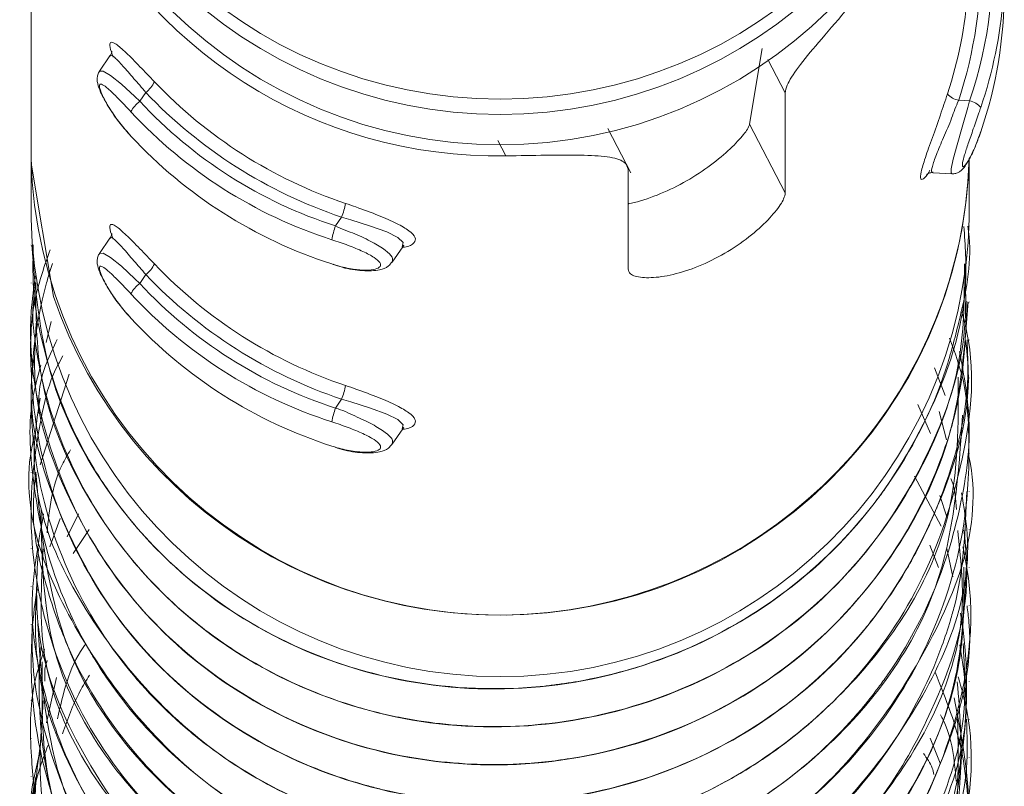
# Model space of a CAD drawing. Header units: millimetres. Extents: x -172 to 1038, y -1779 to -162.
# Tile 22 of 63: x 903.44 to 911.84, y -1453.99 to -1447.45. Entities that reach past the tile are written whole.
import ezdxf

# ---------------------------------------------------------------- set-up
doc = ezdxf.new("R2010")
doc.units = ezdxf.units.MM

msp = doc.modelspace()

# ---------------------------------------------------------------- linework, layer by layer
at = {"color": 7, "linetype": 'Continuous', "lineweight": 15}
for p, q in [((903.5368, -1446.046), (903.5368, -1448.6337)), ((904.2095, -1447.7636), (904.1203, -1447.8944)), ((909.6642, -1448.3451), (909.7722, -1447.7006)), ((904.5144, -1448.0744), (904.463, -1448.1498)), ((909.9682, -1448.0782), (909.9682, -1448.9308)), ((911.4473, -1448.1416), (911.5405, -1448.1469)), ((909.9682, -1448.9308), (909.6642, -1448.3451)), ((908.6514, -1448.7586), (908.4561, -1448.3823)), ((903.5368, -1448.6337), (903.5368, -1449.1513)), ((911.5368, -1449.1513), (911.5368, -1448.6337)), ((908.6273, -1449.5801), (908.6273, -1448.7275)), ((911.2292, -1448.7593), (911.3895, -1448.7685)), ((906.1847, -1449.1371), (906.1333, -1449.2125)), ((911.5368, -1449.2158), (911.5368, -1449.2131)), ((903.5368, -1449.3749), (903.5368, -1449.3775)), ((904.2095, -1449.3165), (904.1203, -1449.4473)), ((906.6166, -1449.5206), (906.7058, -1449.3898)), ((911.5368, -1449.5392), (911.5368, -1449.5367)), ((904.5144, -1449.6274), (904.463, -1449.7027)), ((903.5368, -1449.6984), (903.5368, -1449.7011)), ((911.5368, -1449.8627), (911.5368, -1449.8601)), ((903.5368, -1450.022), (903.5368, -1450.0245)), ((903.6662, -1450.2065), (903.7086, -1450.0286)), ((911.5368, -1450.1863), (911.5368, -1450.1837)), ((903.5368, -1450.3455), (903.5368, -1450.348)), ((911.2418, -1450.4226), (911.3317, -1450.6575)), ((903.6145, -1451.2482), (903.8618, -1450.4771)), ((911.5368, -1450.5098), (911.5368, -1450.5072)), ((903.5368, -1450.669), (903.5368, -1450.6715)), ((906.1847, -1450.6901), (906.1333, -1450.7654)), ((911.0975, -1450.7357), (911.2079, -1450.983)), ((911.2797, -1450.7944), (911.343, -1451.0371)), ((911.5368, -1450.8333), (911.5368, -1450.8308)), ((906.6166, -1451.0735), (906.7058, -1450.9427)), ((903.5368, -1450.9925), (903.5368, -1450.995)), ((911.5368, -1451.1569), (911.5368, -1451.1543)), ((903.5368, -1451.316), (903.5368, -1451.3187)), ((911.0696, -1451.3469), (911.2968, -1451.7736)), ((911.2865, -1451.5109), (911.3453, -1451.692)), ((911.5368, -1451.4805), (911.5368, -1451.4778)), ((903.5368, -1451.6396), (903.5368, -1451.6423)), ((903.6951, -1451.9476), (903.786, -1451.7079)), ((903.8435, -1451.862), (903.9401, -1451.668)), ((903.8967, -1452.0048), (904.0311, -1451.7997)), ((911.5368, -1451.8041), (911.5368, -1451.8014)), ((903.5368, -1451.9631), (903.5368, -1451.9658)), ((911.2006, -1451.9356), (911.2738, -1452.1254)), ((911.3467, -1451.9625), (911.3977, -1452.2031)), ((911.5368, -1452.1274), (911.5368, -1452.1249)), ((903.5368, -1452.2866), (903.5368, -1452.2892)), ((911.5368, -1452.451), (911.5368, -1452.4484)), ((903.5368, -1452.6101), (903.5368, -1452.6128)), ((911.5368, -1452.7747), (911.5368, -1452.7719)), ((903.5368, -1452.9337), (903.5368, -1452.9364)), ((903.668, -1453.4487), (903.7527, -1453.064)), ((911.5368, -1453.0981), (911.5368, -1453.0954)), ((903.5368, -1453.2571), (903.5368, -1453.2598)), ((911.5368, -1453.4215), (911.5368, -1453.4189)), ((903.5368, -1453.5807), (903.5368, -1453.5833)), ((911.2039, -1453.5814), (911.2888, -1453.7929)), ((911.5368, -1453.745), (911.5368, -1453.7425)), ((903.5368, -1453.9042), (903.5368, -1453.9067))]:
    msp.add_line(p, q, dxfattribs=at)
at = {"color": 8, "linetype": 'Continuous', "lineweight": 15}
for p, q in [((909.9682, -1448.0782), (909.8207, -1447.794)), ((907.5844, -1448.6148), (907.5174, -1448.4856))]:
    msp.add_line(p, q, dxfattribs=at)
at = {"color": 8, "linetype": 'Continuous', "lineweight": 15, "flags": 128}
for points in [[(904.1206, -1447.8948), (904.1206, -1447.8939), (904.1524, -1447.8922), (904.2147, -1447.9294), (904.3064, -1448.0039), (904.4223, -1448.1104), (904.463, -1448.1498), (904.463, -1448.1498), (904.463, -1448.1498)], [(911.3898, -1448.7629), (911.3845, -1448.7663), (911.3839, -1448.7259), (911.401, -1448.6425), (911.4329, -1448.5222), (911.4761, -1448.371), (911.5249, -1448.202), (911.5405, -1448.147), (911.5405, -1448.1469), (911.5405, -1448.1469)], [(904.1206, -1449.4477), (904.1206, -1449.4468), (904.1524, -1449.4451), (904.2147, -1449.4824), (904.3064, -1449.5569), (904.4223, -1449.6634), (904.463, -1449.7027), (904.463, -1449.7027), (904.463, -1449.7027)]]:
    msp.add_lwpolyline(points, dxfattribs=at)
at = {"color": 7, "linetype": 'Continuous', "lineweight": 15, "flags": 128}
for points in [[(903.5368, -1448.6337), (903.5371, -1448.6765), (903.7278, -1449.8134)], [(906.7023, -1449.3882), (906.709, -1449.3541), (906.6629, -1449.3103), (906.5694, -1449.2638), (906.4325, -1449.2134), (906.2635, -1449.1603), (906.1847, -1449.1372), (906.1847, -1449.1371), (906.1847, -1449.1371)], [(906.7023, -1450.9411), (906.709, -1450.9071), (906.6629, -1450.8632), (906.5694, -1450.8167), (906.4325, -1450.7663), (906.2635, -1450.7132), (906.1847, -1450.6901), (906.1847, -1450.6901), (906.1847, -1450.6901)]]:
    msp.add_lwpolyline(points, dxfattribs=at)
at = {"color": 7, "linetype": 'Continuous', "lineweight": 15}
for centre, radius, start, end in [((907.5368, -1444.1304), 4.0013, 181.4798, 358.5202), ((907.5368, -1444.5194), 4.0013, 181.46861, 358.53139), ((907.504, -1444.611), 4.0046, 203.9146, 271.15076), ((908.0976, -1446.9944), 3.7387, 341.13967, 10.37155), ((908.0908, -1446.9684), 3.6455, 341.13969, 5.9966), ((907.8015, -1446.9508), 3.8353, 341.91207, 1.4056), ((907.7897, -1446.9237), 3.7472, 341.91976, 355.62774), ((908.0927, -1447.2005), 3.7436, 341.15008, 359.98759), ((904.3734, -1447.885), 0.2362, 306.6704, 335.4026), ((907.4943, -1445.2148), 4.0138, 223.61136, 251.45419), ((907.4931, -1445.2368), 4.114, 223.61131, 251.45464), ((911.4699, -1447.9921), 0.1512, 218.73169, 261.41099), ((904.5992, -1448.3383), 0.2325, 125.84204, 154.99878), ((907.3306, -1445.4869), 3.9133, 222.88153, 252.18419), ((911.5155, -1448.2977), 0.1528, 38.27561, 80.58532), ((907.3295, -1445.5088), 4.0137, 222.88162, 252.18406), ((907.3295, -1445.7159), 4.0137, 222.88162, 252.18406), ((907.5368, -1448.5303), 4.0013, 181.4798, 358.5202), ((907.5257, -1448.5176), 4.0128, 198.83971, 358.34224), ((905.639, -1448.9203), 0.5872, 338.32319, 350.21223), ((907.5368, -1449.0542), 4.0012, 181.39065, 358.60935), ((906.7046, -1449.43), 0.6113, 159.16219, 170.58723), ((904.3735, -1449.438), 0.236, 306.65791, 335.41509), ((907.4943, -1446.7677), 4.0138, 223.61136, 251.45419), ((907.4932, -1446.7896), 4.1141, 223.61121, 251.45401), ((904.5993, -1449.8913), 0.2326, 125.84598, 154.99484), ((907.3305, -1447.04), 3.9131, 222.88038, 252.18462), ((907.3294, -1447.0619), 4.0135, 222.88095, 252.18473), ((907.3295, -1447.2688), 4.0136, 222.88096, 252.18401), ((905.6389, -1450.4732), 0.5873, 338.32531, 350.21391), ((906.7041, -1450.9828), 0.6108, 159.15667, 170.58909), ((907.5603, -1453.1504), 3.9549, 174.71271, 9.25765)]:
    msp.add_arc(centre, radius, start, end, dxfattribs=at)
at = {"color": 8, "linetype": 'Continuous', "lineweight": 15}
msp.add_arc((907.5368, -1444.2603), 4.0013, 181.47354, 358.52646, dxfattribs=at)
at = {"color": 7, "linetype": 'Continuous', "lineweight": 15}
for points, knots in [([(910.7133, -1447.0996), (910.636, -1447.1946), (910.4812, -1447.3847), (910.2486, -1447.6499), (910.0715, -1447.8647), (909.9805, -1448.0049), (909.9716, -1448.0579), (909.9682, -1448.0782)], [0, 0, 0, 0, 0.22711, 0.454909, 0.667254, 0.872126, 1, 1, 1, 1]), ([(904.2373, -1447.7733), (904.226, -1447.7431), (904.202, -1447.6787), (904.2094, -1447.6381), (904.2552, -1447.6537), (904.3423, -1447.7301), (904.457, -1447.8457), (904.5461, -1447.9391), (904.5882, -1447.9833)], [0, 0, 0, 0, 0.1448421, 0.3083922, 0.4841106, 0.6646801, 0.8415086, 1, 1, 1, 1]), ([(904.2243, -1447.7237), (904.2242, -1447.7231), (904.224, -1447.7214), (904.2247, -1447.7364), (904.214, -1447.7549), (904.2088, -1447.7638)], [0, 0, 0, 0, 0.217289, 0.624948, 1, 1, 1, 1]), ([(904.121, -1447.8953), (904.1197, -1447.8966), (904.1094, -1447.9069), (904.1028, -1447.9333), (904.0988, -1447.9675), (904.106, -1448.0125), (904.13, -1448.0787), (904.1919, -1448.1942), (904.2848, -1448.3316), (904.3577, -1448.4129), (904.3901, -1448.4491)], [0, 0, 0, 0, 0.0082166, 0.0629937, 0.1194466, 0.1948221, 0.3565061, 0.5816528, 0.8140565, 1, 1, 1, 1]), ([(904.3885, -1448.24), (904.3778, -1448.2285), (904.3347, -1448.1822), (904.2647, -1448.1094), (904.1925, -1448.0403), (904.143, -1448.003), (904.1174, -1448.0006), (904.1183, -1448.0365), (904.1489, -1448.1116), (904.2085, -1448.2163), (904.2908, -1448.3353), (904.3558, -1448.4098), (904.3885, -1448.4471)], [0, 0, 0, 0, 0.037284, 0.149819, 0.256279, 0.356429, 0.45345, 0.553217, 0.659998, 0.772424, 0.885915, 1, 1, 1, 1]), ([(911.6355, -1448.203), (911.6304, -1448.2179), (911.6099, -1448.2779), (911.5724, -1448.3849), (911.5287, -1448.5098), (911.4957, -1448.6106), (911.4777, -1448.6811), (911.4783, -1448.7145), (911.4999, -1448.7024), (911.5389, -1448.642), (911.5875, -1448.5421), (911.6195, -1448.4542), (911.6355, -1448.4101)], [0, 0, 0, 0, 0.037279, 0.149831, 0.256288, 0.356426, 0.453454, 0.553204, 0.66, 0.772419, 0.885919, 1, 1, 1, 1]), ([(908.6273, -1449.0235), (908.6295, -1449.0232), (908.6892, -1449.0158), (908.848, -1448.9643), (909.0733, -1448.8647), (909.2896, -1448.7309), (909.4695, -1448.5872), (909.5986, -1448.456), (909.6545, -1448.378), (909.662, -1448.3523), (909.6642, -1448.3451)], [0, 0, 0, 0, 0.006145, 0.1624753, 0.3181805, 0.4723154, 0.6271266, 0.7835268, 0.9388802, 1, 1, 1, 1]), ([(911.3904, -1448.7684), (911.4014, -1448.7678), (911.4231, -1448.7665), (911.4502, -1448.7538), (911.4728, -1448.7369), (911.5005, -1448.7064), (911.5368, -1448.6484), (911.5887, -1448.543), (911.621, -1448.449), (911.6342, -1448.4104)], [0, 0, 0, 0, 0.059663, 0.116808, 0.178723, 0.268537, 0.496974, 0.793591, 1, 1, 1, 1]), ([(908.6273, -1448.7275), (908.6218, -1448.7085), (908.6087, -1448.6631), (908.4866, -1448.6229), (908.2645, -1448.6067), (907.9682, -1448.6086), (907.7289, -1448.6131), (907.5998, -1448.6146), (907.5844, -1448.6148)], [0, 0, 0, 0, 0.1470662, 0.3513521, 0.5552934, 0.7600341, 0.9713785, 1, 1, 1, 1]), ([(911.1752, -1448.7728), (911.1751, -1448.7726), (911.175, -1448.7722), (911.1933, -1448.7631), (911.215, -1448.7558), (911.2273, -1448.7595), (911.2278, -1448.7596)], [0, 0, 0, 0, 0.338034, 0.656381, 0.985942, 1, 1, 1, 1]), ([(909.9682, -1448.9308), (909.9655, -1448.9465), (909.9585, -1448.9868), (909.8893, -1449.0909), (909.7531, -1449.2333), (909.5645, -1449.3815), (909.3433, -1449.5107), (909.1152, -1449.6034), (908.9052, -1449.6526), (908.7389, -1449.6583), (908.6423, -1449.6301), (908.6317, -1449.595), (908.6273, -1449.5801)], [0, 0, 0, 0, 0.067543, 0.172846, 0.279376, 0.387327, 0.494687, 0.600406, 0.705954, 0.813028, 0.92104, 1, 1, 1, 1]), ([(906.2176, -1449.0201), (906.2476, -1449.0303), (906.344, -1449.0634), (906.5007, -1449.1221), (906.6578, -1449.1907), (906.7665, -1449.2536), (906.8219, -1449.3117), (906.8085, -1449.3599), (906.7627, -1449.3904), (906.7092, -1449.3931), (906.7033, -1449.3934)], [0, 0, 0, 0, 0.072454, 0.23305, 0.385676, 0.529647, 0.671322, 0.820235, 0.98026, 1, 1, 1, 1]), ([(904.2373, -1449.3262), (904.226, -1449.296), (904.202, -1449.2316), (904.2094, -1449.191), (904.2552, -1449.2066), (904.3423, -1449.283), (904.457, -1449.3986), (904.5461, -1449.4921), (904.5882, -1449.5362)], [0, 0, 0, 0, 0.144845, 0.308372, 0.484093, 0.664688, 0.841505, 1, 1, 1, 1]), ([(903.5431, -1449.3766), (903.5735, -1449.7477), (903.6353, -1450.5019), (904.1771, -1451.5456), (905.0019, -1452.3972), (906.0683, -1452.9736), (907.2644, -1453.2152), (908.4869, -1453.0983), (909.6226, -1452.6354), (910.5706, -1451.8659), (911.2221, -1450.857), (911.5419, -1449.9322), (911.5032, -1449.3768), (911.4921, -1449.2171)], [0, 0, 0, 0, 0.092889, 0.188818, 0.286323, 0.381659, 0.478754, 0.575622, 0.671104, 0.768652, 0.864303, 0.960957, 1, 1, 1, 1]), ([(911.5245, -1449.2146), (911.5286, -1449.2445), (911.5664, -1449.5171), (911.4764, -1449.9325), (911.287, -1450.6626), (911.0261, -1451.1689), (910.7327, -1451.5721), (910.4912, -1451.8737), (909.9629, -1452.3827), (909.1544, -1452.8503), (908.4464, -1453.0569), (908.0676, -1453.1179), (907.5641, -1453.1776), (906.7379, -1453.1469), (905.6311, -1452.7779), (904.7745, -1452.1831), (904.3012, -1451.6355), (904.102, -1451.3294), (904.0461, -1451.2358), (903.8449, -1450.8879), (903.6638, -1450.4078), (903.5465, -1449.7844), (903.5521, -1449.5162), (903.555, -1449.3746)], [0, 0, 0, 0, 0.007367, 0.067173, 0.10094, 0.192209, 0.202698, 0.22178, 0.285632, 0.378439, 0.442389, 0.460791, 0.470112, 0.563612, 0.655553, 0.747801, 0.814362, 0.832855, 0.838393, 0.841456, 0.932793, 0.964517, 1, 1, 1, 1]), ([(904.2243, -1449.2766), (904.2242, -1449.276), (904.224, -1449.2744), (904.2247, -1449.2893), (904.214, -1449.3078), (904.2088, -1449.3167)], [0, 0, 0, 0, 0.217295, 0.624934, 1, 1, 1, 1]), ([(906.1015, -1449.537), (906.1168, -1449.5418), (906.1784, -1449.5609), (906.2829, -1449.5831), (906.3961, -1449.5921), (906.477, -1449.5835), (906.5197, -1449.5606), (906.5183, -1449.5256), (906.4671, -1449.4807), (906.3705, -1449.4302), (906.2429, -1449.3777), (906.1487, -1449.3459), (906.1015, -1449.33)], [0, 0, 0, 0, 0.037284, 0.1498266, 0.2562788, 0.3564208, 0.4534464, 0.5532028, 0.6600025, 0.7724166, 0.8859208, 1, 1, 1, 1]), ([(906.7062, -1449.3899), (906.7115, -1449.3845), (906.7226, -1449.3733), (906.7088, -1449.3802), (906.7017, -1449.3838)], [0, 0, 0, 0, 0.482767, 1, 1, 1, 1]), ([(911.5189, -1450.184), (911.5231, -1450.2874), (911.5426, -1450.7716), (911.4045, -1451.2543), (911.2612, -1451.6126), (911.256, -1451.6256), (911.2378, -1451.6704), (911.166, -1451.8385), (911.0013, -1452.1622), (910.7946, -1452.467), (910.6008, -1452.7054), (910.3432, -1452.9952), (909.7854, -1453.4784), (908.8433, -1453.9571), (907.6872, -1454.1787), (906.865, -1454.103), (906.377, -1453.979), (906.0124, -1453.8697), (905.3462, -1453.5741), (904.5276, -1452.9367), (903.8758, -1452.0094), (903.5994, -1451.1627), (903.5269, -1450.4314), (903.525, -1449.9085), (903.6517, -1449.5496), (903.6991, -1449.4151)], [0, 0, 0, 0, 0.02342, 0.10963, 0.109956, 0.11059, 0.112785, 0.120873, 0.15184, 0.194488, 0.203286, 0.220697, 0.28126, 0.36677, 0.451922, 0.538561, 0.547163, 0.564206, 0.62352, 0.709482, 0.795855, 0.880419, 0.912193, 0.967106, 1, 1, 1, 1]), ([(904.121, -1449.4482), (904.1197, -1449.4495), (904.1094, -1449.4599), (904.1028, -1449.4863), (904.0988, -1449.5204), (904.106, -1449.5655), (904.1301, -1449.6316), (904.1919, -1449.7471), (904.2848, -1449.8845), (904.3577, -1449.9658), (904.3901, -1450.002)], [0, 0, 0, 0, 0.0081986, 0.06299, 0.1194558, 0.1948425, 0.3564849, 0.5816538, 0.8140716, 1, 1, 1, 1]), ([(911.4735, -1449.9469), (911.4893, -1450.0059), (911.6043, -1450.4353), (911.4989, -1451.2782), (911.1391, -1452.332), (910.5399, -1453.1507), (909.9498, -1453.6573), (909.268, -1454.0791), (908.6335, -1454.3165), (907.872, -1454.448), (907.0925, -1454.4721), (906.0777, -1454.2635), (905.3927, -1453.9004), (905.0812, -1453.672), (905.058, -1453.6548), (904.9786, -1453.5951), (904.6882, -1453.3599), (904.1873, -1452.8261), (903.6985, -1451.9187), (903.4815, -1450.8163), (903.5741, -1450.0329), (903.6922, -1449.6134), (903.7127, -1449.5545), (903.7206, -1449.5319)], [0, 0, 0, 0, 0.013036, 0.094869, 0.175279, 0.249971, 0.306685, 0.338218, 0.418199, 0.446214, 0.499814, 0.58053, 0.661239, 0.661886, 0.66313, 0.667412, 0.68315, 0.743215, 0.824027, 0.904482, 0.986349, 0.994747, 1, 1, 1, 1]), ([(911.4995, -1449.5365), (911.5062, -1449.7196), (911.5269, -1450.2824), (911.2131, -1451.1936), (910.5859, -1452.1615), (909.6879, -1452.9113), (908.6114, -1453.3818), (907.5834, -1453.518), (906.8065, -1453.4403), (906.0601, -1453.2565), (905.5435, -1453.0168), (905.1322, -1452.74), (904.825, -1452.5121), (904.3077, -1452.0122), (903.834, -1451.2421), (903.6292, -1450.5656), (903.5729, -1450.2174), (903.5602, -1450.1101), (903.5426, -1449.9547), (903.5594, -1449.821), (903.5746, -1449.7003)], [0, 0, 0, 0, 0.044612, 0.137206, 0.2289, 0.322458, 0.414172, 0.506742, 0.566754, 0.600355, 0.691661, 0.702217, 0.721327, 0.785113, 0.877965, 0.942522, 0.960781, 0.966395, 0.969663, 1, 1, 1, 1]), ([(903.5764, -1449.6988), (903.5778, -1449.9674), (903.5812, -1450.6173), (904.0055, -1451.5987), (904.7483, -1452.5139), (905.762, -1453.1718), (906.933, -1453.5084), (908.1584, -1453.4888), (909.3288, -1453.1174), (910.3375, -1452.4253), (911.0772, -1451.472), (911.4955, -1450.4703), (911.4956, -1449.8068), (911.4956, -1449.5371)], [0, 0, 0, 0, 0.0671254, 0.1624629, 0.2599631, 0.3558413, 0.4522144, 0.5495757, 0.6448164, 0.7421341, 0.8386094, 0.9343941, 1, 1, 1, 1]), ([(906.1123, -1449.5398), (906.1379, -1449.5489), (906.2239, -1449.5792), (906.3707, -1449.5988), (906.4944, -1449.5934), (906.5754, -1449.569), (906.6052, -1449.5316), (906.6151, -1449.519)], [0, 0, 0, 0, 0.124134, 0.415944, 0.719772, 0.906278, 1, 1, 1, 1]), ([(904.3885, -1449.793), (904.3778, -1449.7814), (904.3347, -1449.7351), (904.2647, -1449.6623), (904.1925, -1449.5932), (904.143, -1449.5559), (904.1174, -1449.5535), (904.1183, -1449.5894), (904.1489, -1449.6645), (904.2085, -1449.7692), (904.2907, -1449.8882), (904.3558, -1449.9627), (904.3885, -1450)], [0, 0, 0, 0, 0.037279, 0.149825, 0.25628, 0.356434, 0.453455, 0.553201, 0.660002, 0.772416, 0.885923, 1, 1, 1, 1]), ([(911.5178, -1449.8581), (911.5047, -1450.1946), (911.4912, -1450.5448), (911.3925, -1450.903), (911.3616, -1451.0104), (911.2476, -1451.3544), (910.9313, -1452.0081), (910.2578, -1452.8097), (909.2821, -1453.4557), (908.4952, -1453.7002), (907.997, -1453.7744), (907.6077, -1453.8155), (906.8647, -1453.7995), (905.8487, -1453.5263), (904.8617, -1452.9234), (904.0977, -1452.0757), (903.6356, -1451.0512), (903.4925, -1450.2055), (903.5601, -1449.7386), (903.5748, -1449.6371)], [0, 0, 0, 0, 0.079144, 0.082364, 0.087842, 0.105565, 0.168, 0.257922, 0.347319, 0.436709, 0.445843, 0.464015, 0.527371, 0.617083, 0.705906, 0.796541, 0.885402, 0.975069, 1, 1, 1, 1]), ([(903.5824, -1450.0256), (903.5714, -1450.1887), (903.535, -1450.7315), (903.8591, -1451.6385), (904.5139, -1452.612), (905.4683, -1453.3464), (906.6058, -1453.7751), (907.8259, -1453.8531), (909.0227, -1453.5755), (910.0858, -1452.9654), (910.9065, -1452.0754), (911.4413, -1451.0077), (911.4987, -1450.2389), (911.5268, -1449.8614)], [0, 0, 0, 0, 0.040938, 0.136228, 0.233414, 0.330155, 0.425732, 0.523281, 0.618825, 0.715608, 0.812765, 0.908067, 1, 1, 1, 1]), ([(903.5606, -1450.3505), (903.553, -1450.408), (903.4954, -1450.8439), (903.7403, -1451.6682), (904.2991, -1452.6918), (905.188, -1453.4981), (906.2836, -1454.0157), (907.4926, -1454.1912), (908.7079, -1454.0084), (909.815, -1453.4845), (910.7194, -1452.6641), (911.3057, -1451.6215), (911.5695, -1450.7538), (911.5153, -1450.2738), (911.5057, -1450.189)], [0, 0, 0, 0, 0.0145697, 0.1103374, 0.2068844, 0.304205, 0.3994736, 0.4968799, 0.593227, 0.6891791, 0.7866946, 0.8820392, 0.979154, 1, 1, 1, 1]), ([(911.3701, -1450.1701), (911.4147, -1450.2915), (911.5085, -1450.5467), (911.5442, -1451.0606), (911.5203, -1451.8233), (911.2302, -1452.7947), (910.5959, -1453.7649), (909.7047, -1454.5189), (908.6295, -1454.9943), (907.5992, -1455.1356), (906.8219, -1455.0605), (906.0747, -1454.8792), (905.5589, -1454.6428), (905.1451, -1454.3668), (904.8371, -1454.1401), (904.3192, -1453.6431), (903.8795, -1452.9419), (903.6478, -1452.2415), (903.5349, -1451.7552), (903.5638, -1451.4445), (903.5756, -1451.3178)], [0, 0, 0, 0, 0.029016, 0.061016, 0.115517, 0.201141, 0.285859, 0.372332, 0.457139, 0.542659, 0.598847, 0.629199, 0.713598, 0.723592, 0.741328, 0.799952, 0.885809, 0.927864, 0.970571, 1, 1, 1, 1]), ([(903.6006, -1450.8083), (903.6004, -1450.7322), (903.5997, -1450.5127), (903.6969, -1450.3115), (903.7603, -1450.18)], [0, 0, 0, 0, 0.346691, 1, 1, 1, 1]), ([(911.4553, -1450.2835), (911.4929, -1450.4896), (911.575, -1450.941), (911.484, -1451.5348), (911.2896, -1452.2659), (911.035, -1452.7715), (910.7425, -1453.177), (910.5022, -1453.4794), (909.9767, -1453.9898), (909.0717, -1454.519), (907.9295, -1454.8064), (906.757, -1454.7678), (905.6478, -1454.4039), (904.7825, -1453.8088), (904.3043, -1453.258), (904.1035, -1452.9492), (904.0528, -1452.8646), (904.038, -1452.8393), (903.849, -1452.5136), (903.6603, -1452.0408), (903.5411, -1451.3168), (903.5002, -1450.8356), (903.5923, -1450.501), (903.6194, -1450.4026)], [0, 0, 0, 0, 0.046512, 0.101829, 0.131992, 0.215358, 0.225171, 0.242674, 0.300664, 0.385463, 0.46898, 0.554373, 0.638391, 0.722599, 0.784998, 0.80149, 0.806047, 0.807401, 0.808141, 0.89158, 0.920889, 0.976712, 1, 1, 1, 1]), ([(911.5158, -1451.4756), (911.5038, -1451.806), (911.4903, -1452.1783), (911.3677, -1452.6085), (911.2502, -1452.9658), (910.937, -1453.6152), (910.2719, -1454.4147), (909.2994, -1455.0651), (908.5118, -1455.3138), (908.0114, -1455.3902), (907.6224, -1455.4325), (906.881, -1455.4193), (905.8662, -1455.1513), (904.8755, -1454.5528), (904.1098, -1453.7087), (903.6332, -1452.6858), (903.4929, -1451.7006), (903.5949, -1450.9659), (903.6875, -1450.5392), (903.7795, -1450.3719), (903.8081, -1450.3198)], [0, 0, 0, 0, 0.072033, 0.08119, 0.097991, 0.154445, 0.23778, 0.320671, 0.403556, 0.412411, 0.429384, 0.487595, 0.570809, 0.653126, 0.737155, 0.819574, 0.902667, 0.957455, 0.986766, 1, 1, 1, 1]), ([(903.6152, -1450.6802), (903.5917, -1450.8241), (903.4762, -1451.533), (904.0902, -1452.7999), (905.3702, -1454.0326), (907.1542, -1454.5769), (909.0067, -1454.3134), (910.5321, -1453.2878), (911.4498, -1451.8882), (911.4449, -1450.8997), (911.4429, -1450.5032)], [0, 0, 0, 0, 0.0365891, 0.180238, 0.3258939, 0.4701524, 0.6145947, 0.7600927, 0.903788, 1, 1, 1, 1]), ([(906.2176, -1450.573), (906.2476, -1450.5833), (906.344, -1450.6163), (906.5006, -1450.6751), (906.6578, -1450.7436), (906.7665, -1450.8065), (906.8219, -1450.8646), (906.8085, -1450.9129), (906.7627, -1450.9433), (906.7092, -1450.946), (906.7033, -1450.9463)], [0, 0, 0, 0, 0.072453, 0.233051, 0.38566, 0.529633, 0.671324, 0.820238, 0.980261, 1, 1, 1, 1]), ([(903.564, -1451.0002), (903.5551, -1451.0403), (903.4219, -1451.6373), (903.9331, -1452.8475), (905.0823, -1454.1757), (906.8198, -1454.8619), (908.6818, -1454.7442), (910.2955, -1453.8448), (911.3711, -1452.4268), (911.4463, -1451.3289), (911.4808, -1450.8248)], [0, 0, 0, 0, 0.010324, 0.153998, 0.299939, 0.443682, 0.588975, 0.733597, 0.877678, 1, 1, 1, 1]), ([(906.1015, -1451.09), (906.1168, -1451.0947), (906.1784, -1451.1138), (906.2829, -1451.136), (906.3961, -1451.145), (906.477, -1451.1364), (906.5197, -1451.1135), (906.5183, -1451.0785), (906.4671, -1451.0336), (906.3705, -1450.9831), (906.2429, -1450.9307), (906.1487, -1450.8988), (906.1015, -1450.8829)], [0, 0, 0, 0, 0.037277, 0.149819, 0.25627, 0.35643, 0.453435, 0.553212, 0.659991, 0.772415, 0.885918, 1, 1, 1, 1]), ([(906.7062, -1450.9428), (906.7115, -1450.9374), (906.7226, -1450.9263), (906.7088, -1450.9331), (906.7017, -1450.9367)], [0, 0, 0, 0, 0.4828483, 1, 1, 1, 1]), ([(903.6729, -1451.8289), (903.693, -1451.6276), (903.7179, -1451.3776), (903.8472, -1451.1644), (903.8725, -1451.1228)], [0, 0, 0, 0, 0.8049362, 1, 1, 1, 1]), ([(906.1123, -1451.0927), (906.1379, -1451.1018), (906.2239, -1451.1321), (906.3707, -1451.1517), (906.4944, -1451.1463), (906.5754, -1451.122), (906.6052, -1451.0845), (906.6151, -1451.0719)], [0, 0, 0, 0, 0.1241406, 0.4159555, 0.7197573, 0.9063067, 1, 1, 1, 1]), ([(903.5764, -1451.3119), (903.6234, -1451.8259), (903.7239, -1452.9241), (904.8424, -1454.2996), (906.4818, -1455.1192), (908.3441, -1455.1499), (910.0647, -1454.3803), (911.1788, -1452.9803), (911.6664, -1451.7559), (911.5318, -1451.1692), (911.5294, -1451.1585)], [0, 0, 0, 0, 0.128247, 0.273997, 0.417595, 0.563433, 0.707375, 0.852204, 0.997283, 1, 1, 1, 1]), ([(911.3789, -1451.366), (911.3809, -1451.3704), (911.4183, -1451.4526), (911.4235, -1451.544), (911.4284, -1451.6306)], [0, 0, 0, 0, 0.053646, 1, 1, 1, 1]), ([(903.6219, -1451.6346), (903.6281, -1452.046), (903.643, -1453.0398), (904.6004, -1454.4022), (906.1536, -1455.3505), (908.0082, -1455.5282), (909.7826, -1454.8981), (911.0297, -1453.5905), (911.6128, -1452.3042), (911.4916, -1451.6061), (911.4713, -1451.4891)], [0, 0, 0, 0, 0.102525, 0.247635, 0.391478, 0.537408, 0.681054, 0.826697, 0.970961, 1, 1, 1, 1]), ([(911.4901, -1452.1227), (911.4925, -1452.3931), (911.4982, -1453.0228), (911.1216, -1453.9541), (910.4425, -1454.912), (909.5321, -1455.5888), (908.4794, -1455.9895), (907.3464, -1456.1317), (906.1375, -1455.9135), (905.043, -1455.3307), (904.2368, -1454.5336), (903.7946, -1453.715), (903.6099, -1453.0546), (903.5054, -1452.4265), (903.5883, -1451.9696), (903.6429, -1451.6684)], [0, 0, 0, 0, 0.062445, 0.145439, 0.22729, 0.33146, 0.398662, 0.481988, 0.587859, 0.673338, 0.764597, 0.849215, 0.890268, 0.927664, 1, 1, 1, 1]), ([(911.4925, -1451.804), (911.5053, -1451.933), (911.5571, -1452.4584), (911.2971, -1453.2272), (910.7696, -1454.1963), (909.9747, -1454.9958), (908.9135, -1455.5428), (907.7424, -1455.7966), (906.5689, -1455.7087), (905.6546, -1455.3453), (905.0983, -1454.9894), (904.4986, -1454.5009), (903.9298, -1453.7228), (903.5548, -1452.7489), (903.586, -1452.1879), (903.5985, -1451.9631)], [0, 0, 0, 0, 0.031602, 0.128739, 0.19061, 0.300689, 0.394236, 0.473386, 0.584737, 0.670573, 0.708478, 0.745527, 0.85971, 0.943763, 1, 1, 1, 1]), ([(903.6408, -1451.9646), (903.6229, -1452.271), (903.5713, -1453.1539), (904.3807, -1454.4878), (905.8344, -1455.5556), (907.6696, -1455.8796), (909.4851, -1455.3932), (910.8519, -1454.1899), (911.5539, -1452.8492), (911.4639, -1452.036), (911.4388, -1451.8091)], [0, 0, 0, 0, 0.076681, 0.22096, 0.365393, 0.510912, 0.654611, 0.800578, 0.944354, 1, 1, 1, 1]), ([(911.4835, -1451.9483), (911.5007, -1452.0371), (911.6108, -1452.6056), (911.4293, -1453.5975), (910.8769, -1454.6996), (910.0864, -1455.5379), (909.1407, -1456.1027), (907.985, -1456.4198), (906.8005, -1456.4007), (905.752, -1456.0537), (904.7829, -1455.4481), (904.0104, -1454.5662), (903.6505, -1453.6112), (903.5444, -1452.983), (903.5453, -1452.7256), (903.5457, -1452.6099)], [0, 0, 0, 0, 0.021217, 0.135891, 0.227181, 0.307746, 0.399891, 0.477519, 0.580668, 0.667286, 0.730258, 0.846841, 0.937874, 0.972101, 1, 1, 1, 1]), ([(903.5834, -1452.2889), (903.5751, -1452.4912), (903.5512, -1453.0737), (903.9101, -1454.0094), (904.5983, -1454.9622), (905.5754, -1455.6688), (906.7263, -1456.0638), (907.949, -1456.1057), (909.1371, -1455.7933), (910.1809, -1455.1524), (910.9725, -1454.2381), (911.4623, -1453.1933), (911.4964, -1452.463), (911.5121, -1452.1249)], [0, 0, 0, 0, 0.050651, 0.145895, 0.243232, 0.339677, 0.435497, 0.533013, 0.628381, 0.725398, 0.822337, 0.917754, 1, 1, 1, 1]), ([(911.4847, -1452.7725), (911.4966, -1452.9693), (911.5273, -1453.4769), (911.2361, -1454.3592), (910.6567, -1455.3269), (909.7296, -1456.1244), (908.6876, -1456.5876), (907.5164, -1456.7734), (906.3534, -1456.6247), (905.2374, -1456.1118), (904.4288, -1455.4043), (903.8231, -1454.4768), (903.548, -1453.569), (903.5285, -1452.8094), (903.5633, -1452.4502), (903.5897, -1452.318), (903.5911, -1452.311)], [0, 0, 0, 0, 0.045572, 0.117555, 0.211044, 0.303679, 0.39258, 0.46719, 0.570833, 0.654552, 0.746743, 0.817359, 0.914063, 0.967833, 0.998303, 1, 1, 1, 1]), ([(903.5935, -1452.6046), (903.6258, -1453.0866), (903.6972, -1454.1527), (904.7641, -1455.526), (906.3764, -1456.3871), (908.243, -1456.4642), (909.7749, -1455.8167), (910.7954, -1454.8324), (911.3452, -1453.7732), (911.5833, -1452.9373), (911.5243, -1452.4979), (911.5182, -1452.4531)], [0, 0, 0, 0, 0.11995, 0.26533, 0.408747, 0.554445, 0.698035, 0.795758, 0.891319, 0.988908, 1, 1, 1, 1]), ([(911.5142, -1453.4189), (911.5197, -1453.5581), (911.5296, -1453.8094), (911.4746, -1454.1198), (911.4022, -1454.4479), (911.2225, -1455.0104), (910.7659, -1455.8239), (909.9291, -1456.6345), (908.926, -1457.1555), (907.7603, -1457.4131), (906.5824, -1457.3296), (905.4334, -1456.8776), (904.5412, -1456.1855), (903.894, -1455.2702), (903.6025, -1454.4255), (903.5297, -1453.6933), (903.5216, -1453.2083), (903.6206, -1452.9129), (903.6515, -1452.8205)], [0, 0, 0, 0, 0.0319, 0.0576, 0.072046, 0.10902, 0.192623, 0.282256, 0.369121, 0.443567, 0.547982, 0.629256, 0.720839, 0.8032, 0.887491, 0.92703, 0.977167, 1, 1, 1, 1]), ([(903.6308, -1452.9302), (903.6276, -1453.3089), (903.6195, -1454.2682), (904.5288, -1455.6231), (906.0518, -1456.61), (907.9016, -1456.834), (909.6903, -1456.2489), (910.9766, -1454.9729), (911.5949, -1453.6684), (911.4815, -1452.9343), (911.4582, -1452.783)], [0, 0, 0, 0, 0.094429, 0.239247, 0.38324, 0.529094, 0.672719, 0.818518, 0.96259, 1, 1, 1, 1]), ([(903.7621, -1453.4151), (903.8101, -1453.2002), (903.8609, -1452.973), (903.9954, -1452.7859), (904.0027, -1452.7757)], [0, 0, 0, 0, 0.945653, 1, 1, 1, 1]), ([(903.6547, -1453.0943), (903.6518, -1453.0371), (903.6487, -1452.9759), (903.6733, -1452.9211), (903.675, -1452.9175)], [0, 0, 0, 0, 0.933488, 1, 1, 1, 1]), ([(911.2454, -1453.0185), (911.338, -1453.2464), (911.4521, -1453.5277), (911.5098, -1453.9207), (911.5505, -1454.3341), (911.5199, -1454.9936), (911.262, -1455.95), (910.6724, -1456.9252), (909.7571, -1457.7201), (908.6808, -1458.2147), (907.4712, -1458.3986), (906.3115, -1458.2199), (905.2602, -1457.7366), (904.4441, -1457.0466), (903.811, -1456.0879), (903.5213, -1455.0091), (903.4914, -1454.1327), (903.6542, -1453.7103), (903.6816, -1453.6391)], [0, 0, 0, 0, 0.049964, 0.061655, 0.081343, 0.13518, 0.19603, 0.282705, 0.363181, 0.437424, 0.517827, 0.60501, 0.66949, 0.750866, 0.821533, 0.905269, 0.984037, 1, 1, 1, 1]), ([(911.4431, -1453.0583), (911.4699, -1453.1529), (911.6048, -1453.6278), (911.5032, -1454.5027), (911.2061, -1455.3724), (910.8332, -1455.9819), (910.3507, -1456.5796), (909.5637, -1457.1949), (908.3616, -1457.6625), (907.1191, -1457.7372), (905.9859, -1457.4513), (905.0343, -1456.9344), (904.2537, -1456.1741), (903.7968, -1455.3463), (903.6176, -1454.6867), (903.5291, -1454.2607), (903.5644, -1454.0101), (903.5788, -1453.9078)], [0, 0, 0, 0, 0.022676, 0.113878, 0.196875, 0.234186, 0.277611, 0.372515, 0.457588, 0.566582, 0.647971, 0.721026, 0.813273, 0.898027, 0.940132, 0.975559, 1, 1, 1, 1]), ([(903.8045, -1453.5419), (903.8484, -1453.419), (903.9103, -1453.2459), (904.0068, -1453.0886), (904.0348, -1453.043)], [0, 0, 0, 0, 0.710069, 1, 1, 1, 1]), ([(903.6409, -1453.2612), (903.6188, -1453.5341), (903.5503, -1454.3813), (904.3161, -1455.7035), (905.7362, -1456.8071), (907.5629, -1457.177), (909.3885, -1456.7364), (910.7904, -1455.568), (911.5339, -1454.2125), (911.4577, -1453.3628), (911.4343, -1453.1008)], [0, 0, 0, 0, 0.068445, 0.21253, 0.35722, 0.502506, 0.646292, 0.79226, 0.935952, 1, 1, 1, 1]), ([(911.4088, -1453.2348), (911.4709, -1453.5573), (911.6146, -1454.3048), (911.3677, -1455.3372), (910.8638, -1456.3202), (910.1364, -1457.1242), (909.1503, -1457.7152), (907.9805, -1458.0416), (906.8223, -1458.0175), (905.6688, -1457.6449), (904.661, -1456.976), (903.9654, -1456.0614), (903.5956, -1455.0383), (903.4663, -1454.2814), (903.585, -1453.8107), (903.6108, -1453.7084)], [0, 0, 0, 0, 0.07169, 0.166157, 0.225917, 0.312927, 0.39771, 0.4706, 0.571723, 0.641694, 0.731307, 0.833035, 0.890853, 0.976272, 1, 1, 1, 1]), ([(911.2917, -1453.3824), (911.2993, -1453.3962), (911.393, -1453.5675), (911.4099, -1453.7653), (911.4255, -1453.9472)], [0, 0, 0, 0, 0.080458, 1, 1, 1, 1]), ([(903.6227, -1453.5912), (903.5978, -1453.7576), (903.4884, -1454.4906), (904.1271, -1455.7684), (905.4329, -1456.9795), (907.2255, -1457.4934), (909.0745, -1457.1989), (910.5796, -1456.1475), (911.4654, -1454.7541), (911.4459, -1453.7894), (911.4384, -1453.4163)], [0, 0, 0, 0, 0.042171, 0.18586, 0.33139, 0.475802, 0.620093, 0.765726, 0.909384, 1, 1, 1, 1]), ([(903.577, -1453.9137), (903.564, -1453.9755), (903.4329, -1454.5959), (903.964, -1455.8187), (905.1421, -1457.1276), (906.8904, -1457.784), (908.7514, -1457.6353), (910.3473, -1456.7086), (911.3885, -1455.2931), (911.4451, -1454.2178), (911.4705, -1453.7361)], [0, 0, 0, 0, 0.015875, 0.159514, 0.305437, 0.44926, 0.594381, 0.739195, 0.883165, 1, 1, 1, 1]), ([(911.1466, -1453.7113), (911.1756, -1453.7509), (911.2158, -1453.8059), (911.232, -1453.8707), (911.2366, -1453.8888)], [0, 0, 0, 0, 0.720667, 1, 1, 1, 1])]:
    msp.add_open_spline(points, degree=3, knots=knots, dxfattribs=at)
at = {"color": 8, "linetype": 'Continuous', "lineweight": 15}
for points, knots in [([(904.5144, -1448.0744), (904.5144, -1448.0744), (904.4794, -1448.0324), (904.4077, -1447.9512), (904.3146, -1447.8417), (904.2478, -1447.7729), (904.2139, -1447.747), (904.213, -1447.7632), (904.2129, -1447.7655)], [0, 0, 0, 0, 0.000079, 0.222974, 0.470958, 0.721273, 0.96102, 1, 1, 1, 1]), ([(911.2013, -1448.7383), (911.198, -1448.7444), (911.1749, -1448.7862), (911.1435, -1448.8163), (911.1183, -1448.8197), (911.1228, -1448.7585), (911.1594, -1448.6362), (911.2205, -1448.4647), (911.2899, -1448.2722), (911.332, -1448.1462), (911.3519, -1448.0867)], [0, 0, 0, 0, 0.022488, 0.154699, 0.284831, 0.421592, 0.568558, 0.719571, 0.867455, 1, 1, 1, 1]), ([(911.4473, -1448.1416), (911.4473, -1448.1416), (911.4228, -1448.1905), (911.3882, -1448.3003), (911.3161, -1448.4614), (911.2553, -1448.6075), (911.2193, -1448.709), (911.2121, -1448.7579), (911.2254, -1448.7545), (911.2294, -1448.7535)], [0, 0, 0, 0, 0.0000532, 0.1745073, 0.3686102, 0.5645081, 0.7521701, 0.925258, 1, 1, 1, 1]), ([(906.1333, -1449.2125), (906.1333, -1449.2125), (906.1849, -1449.242), (906.3025, -1449.2753), (906.4508, -1449.3527), (906.5634, -1449.4202), (906.6256, -1449.4805), (906.6193, -1449.5075), (906.6162, -1449.5205)], [0, 0, 0, 0, 0.0000693, 0.2054958, 0.4110743, 0.6173116, 0.8159641, 1, 1, 1, 1]), ([(904.5144, -1449.6274), (904.5144, -1449.6273), (904.4794, -1449.5853), (904.4077, -1449.5042), (904.3146, -1449.3946), (904.2478, -1449.3258), (904.2139, -1449.2999), (904.213, -1449.3161), (904.2129, -1449.3184)], [0, 0, 0, 0, 0.000079, 0.222969, 0.470961, 0.721238, 0.960981, 1, 1, 1, 1]), ([(906.1333, -1450.7654), (906.1333, -1450.7654), (906.1904, -1450.7818), (906.2999, -1450.8343), (906.4515, -1450.9039), (906.5633, -1450.9735), (906.6257, -1451.0333), (906.6193, -1451.0604), (906.6162, -1451.0734)], [0, 0, 0, 0, 0.000063, 0.205484, 0.411081, 0.617286, 0.815966, 1, 1, 1, 1])]:
    msp.add_open_spline(points, degree=3, knots=knots, dxfattribs=at)

doc.saveas('drawing.dxf')
